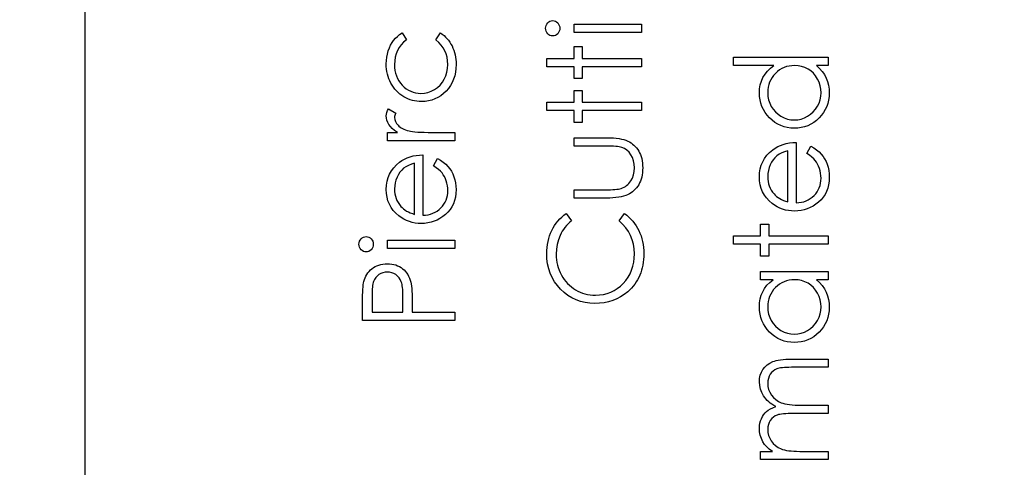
# Model space of a CAD drawing. Header units: inches. Extents: x 0.1 to 87.3, y 0.1 to 33.9.
# Tile 108 of 174: x 44.021 to 45.353, y 17.759 to 18.365. Entities that reach past the tile are written whole.
import ezdxf

# ---------------------------------------------------------------- set-up
doc = ezdxf.new("R2010")
doc.units = ezdxf.units.IN
doc.header["$MEASUREMENT"] = 0
doc.layers.add('DIMENSIONS', color=171, linetype='Continuous')
doc.styles.add('SLDTEXTSTYLE0', font='TXT', dxfattribs={"width": 0.75})
doc.dimstyles.new('SLDDIMSTYLE7', dxfattribs={"dimtxt": 0.125, "dimasz": 0.13, "dimexe": 0, "dimexo": 0.0625, "dimgap": 0.03125, "dimtad": 0, "dimtih": 1, "dimtoh": 1, "dimdec": 1, "dimrnd": 1e-09, "dimzin": 12, "dimdsep": 46, "dimtxsty": 'SLDTEXTSTYLE0', "dimsah": 1, "dimcen": 0.09, "dimadec": 0, "dimazin": 3, "dimtfac": 1, "dimtdec": 1, "dimtofl": 0, "dimtmove": 0, "dimatfit": 3, "dimfxl": 1, "dimfrac": 2, "dimtolj": 1, "dimtzin": 12, "dimarcsym": 0})

# ---------------------------------------------------------------- blocks, each defined once
blk = doc.blocks.new('_D_10')
at = {"layer": 'DIMENSIONS'}
for p, q in [((2.8197, 20.8042), (2.8197, 14.5427)), ((48.3846, 20.3884), (48.3846, 14.5427)), ((2.8197, 14.6677), (27.4208, 14.6677)), ((48.3846, 14.6677), (27.7909, 14.6677))]:
    blk.add_line(p, q, dxfattribs=at)
for centre, start, end in [((27.6426, 14.655), 153.4349, 206.5651), ((27.569, 14.655), 333.4349, 26.5651)]:
    blk.add_arc(centre, 0.2219, start, end, dxfattribs=at)
for points in [[(2.8197, 14.6677), (2.9497, 14.6477), (2.9497, 14.6877)], [(48.3846, 14.6677), (48.2546, 14.6877), (48.2546, 14.6477)]]:
    blk.add_solid(points, dxfattribs=at)
at = {"layer": 'DIMENSIONS', "insert": (27.4442, 14.7169), "char_height": 0.125, "attachment_point": 1, "style": 'SLDTEXTSTYLE0'}
blk.add_mtext('45.6', dxfattribs=at)

msp = doc.modelspace()

# ---------------------------------------------------------------- linework, layer by layer
at = {"color": 7, "linetype": 'Continuous'}
msp.add_line((44.10957, 16.36386), (44.10957, 20.59835), dxfattribs=at)
at = {"color": 7, "linetype": 'Continuous', "flags": 128}
for points in [[(44.73249, 18.35365), (44.73267, 18.35573), (44.73319, 18.35766), (44.73409, 18.35943), (44.73532, 18.36104), (44.7368, 18.36239), (44.73845, 18.36334), (44.74023, 18.36392), (44.74216, 18.36412), (44.74216, 18.36412), (44.74404, 18.36392), (44.74579, 18.36334), (44.74742, 18.36239), (44.74889, 18.36104), (44.75012, 18.35943), (44.75102, 18.35766), (44.75155, 18.35573), (44.75172, 18.35365), (44.75172, 18.35365), (44.75155, 18.3516), (44.75102, 18.34972), (44.75012, 18.34794), (44.74889, 18.34634), (44.74742, 18.34501), (44.74579, 18.34406), (44.74404, 18.34348), (44.74216, 18.34328), (44.74216, 18.34328), (44.74023, 18.34348), (44.73845, 18.34406), (44.7368, 18.34501), (44.73532, 18.34634), (44.73409, 18.34794), (44.73319, 18.34972), (44.73267, 18.3516), (44.73249, 18.35365)], [(44.53825, 18.34729), (44.54408, 18.3379), (44.54408, 18.3379), (44.54033, 18.33472), (44.53707, 18.33124), (44.53432, 18.32751), (44.53206, 18.3235), (44.53031, 18.3192), (44.52906, 18.31461), (44.52831, 18.30978), (44.52806, 18.30465), (44.52806, 18.30465), (44.52823, 18.30054), (44.52871, 18.29658), (44.52953, 18.29283), (44.53066, 18.28925), (44.53214, 18.28584), (44.53394, 18.28261), (44.53605, 18.27956), (44.5385, 18.27668), (44.54118, 18.27407), (44.54401, 18.27182), (44.54696, 18.26989), (44.55007, 18.26834), (44.5533, 18.26711), (44.55668, 18.26626), (44.56021, 18.26573), (44.56386, 18.26556), (44.56386, 18.26556), (44.56865, 18.26588), (44.5733, 18.26684), (44.57779, 18.26844), (44.58214, 18.27067), (44.58618, 18.27347), (44.58976, 18.27675), (44.59284, 18.28048), (44.59544, 18.28471), (44.59752, 18.28932), (44.599, 18.29418), (44.59987, 18.29931), (44.60017, 18.30472), (44.60017, 18.30472), (44.59992, 18.30968), (44.59917, 18.31441), (44.59792, 18.31889), (44.59617, 18.32318), (44.59391, 18.32721), (44.59116, 18.33099), (44.5879, 18.33457), (44.58415, 18.3379), (44.58415, 18.3379), (44.59031, 18.34729), (44.59031, 18.34729), (44.59274, 18.34559), (44.59504, 18.34373), (44.59719, 18.34173), (44.5992, 18.3396), (44.60107, 18.33735), (44.6028, 18.33492), (44.6044, 18.33237), (44.60586, 18.32969), (44.60716, 18.32688), (44.60829, 18.32398), (44.60924, 18.321), (44.61001, 18.31789), (44.61061, 18.31471), (44.61104, 18.31141), (44.61132, 18.30803), (44.61139, 18.30455), (44.61139, 18.30455), (44.61119, 18.29924), (44.61054, 18.29418), (44.60949, 18.28935), (44.60801, 18.28474), (44.60608, 18.28036), (44.60375, 18.2762), (44.601, 18.2723), (44.59782, 18.26861), (44.59434, 18.26526), (44.59068, 18.26238), (44.58683, 18.25993), (44.58282, 18.25792), (44.57859, 18.25634), (44.57421, 18.25524), (44.56962, 18.25457), (44.56487, 18.25434), (44.56487, 18.25434), (44.56164, 18.25444), (44.55846, 18.25477), (44.55533, 18.25527), (44.55227, 18.25602), (44.54927, 18.25695), (44.54631, 18.2581), (44.54343, 18.25945), (44.5406, 18.261), (44.53787, 18.26275), (44.53532, 18.26466), (44.53289, 18.26671), (44.53064, 18.26894), (44.52853, 18.27129), (44.52658, 18.27382), (44.52478, 18.27653), (44.52312, 18.27936), (44.52165, 18.28231), (44.52037, 18.28537), (44.51929, 18.2885), (44.51842, 18.29173), (44.51772, 18.29503), (44.51724, 18.29841), (44.51694, 18.30189), (44.51684, 18.30547), (44.51684, 18.30547), (44.51701, 18.30996), (44.51754, 18.31439), (44.51839, 18.31872), (44.51962, 18.32298), (44.52112, 18.32703), (44.52282, 18.33079), (44.52473, 18.33419), (44.52686, 18.3373), (44.52926, 18.34013), (44.53194, 18.34273), (44.53494, 18.34514), (44.53825, 18.34729)], [(44.77096, 18.34809), (44.77095, 18.35931), (44.77095, 18.35931), (44.8623, 18.35931), (44.8623, 18.35931), (44.8623, 18.34809), (44.8623, 18.34809), (44.77095, 18.34809)], [(44.73409, 18.30162), (44.73409, 18.31283), (44.73409, 18.31283), (44.77095, 18.31283), (44.77095, 18.31283), (44.77095, 18.32886), (44.77095, 18.32886), (44.78217, 18.32886), (44.78217, 18.32886), (44.78217, 18.31283), (44.78217, 18.31283), (44.8623, 18.31283), (44.8623, 18.31283), (44.8623, 18.30162), (44.8623, 18.30162), (44.78217, 18.30162), (44.78217, 18.30162), (44.78217, 18.28559), (44.78217, 18.28559), (44.77095, 18.28559), (44.77095, 18.28559), (44.77095, 18.30162), (44.77095, 18.30162), (44.73409, 18.30162)], [(44.98661, 18.31444), (45.11481, 18.31444), (45.11481, 18.31444), (45.11481, 18.30322), (45.11481, 18.30322), (45.09901, 18.30322), (45.09901, 18.30322), (45.10322, 18.29934), (45.10685, 18.29526), (45.10983, 18.2909), (45.11223, 18.28634), (45.11406, 18.28156), (45.11536, 18.27658), (45.11616, 18.27134), (45.11641, 18.26591), (45.11641, 18.26591), (45.11619, 18.26108), (45.11554, 18.25642), (45.11446, 18.25194), (45.11296, 18.24763), (45.111, 18.24352), (45.10863, 18.23957), (45.10582, 18.23581), (45.10257, 18.23223), (45.09901, 18.22895), (45.09528, 18.22612), (45.09135, 18.22374), (45.08722, 18.22176), (45.08291, 18.22024), (45.07843, 18.21916), (45.07374, 18.21851), (45.06889, 18.21828), (45.06889, 18.21828), (45.06413, 18.21851), (45.05952, 18.21916), (45.05511, 18.22026), (45.05086, 18.22181), (45.0468, 18.22379), (45.04292, 18.2262), (45.03919, 18.22905), (45.03566, 18.23236), (45.03243, 18.23596), (45.02962, 18.23977), (45.02725, 18.24372), (45.02532, 18.24788), (45.02379, 18.25221), (45.02271, 18.25672), (45.02209, 18.2614), (45.02186, 18.26626), (45.02186, 18.26626), (45.02216, 18.27184), (45.02306, 18.27715), (45.02457, 18.28219), (45.02667, 18.28694), (45.0294, 18.29143), (45.0327, 18.29566), (45.03664, 18.29956), (45.04114, 18.30322), (45.04114, 18.30322), (44.98661, 18.30322), (44.98661, 18.30322), (44.98661, 18.31444)], [(45.03308, 18.26641), (45.03338, 18.2615), (45.03426, 18.2568), (45.03573, 18.25229), (45.03779, 18.24796), (45.04039, 18.24395), (45.04345, 18.24037), (45.047, 18.23721), (45.05101, 18.23448), (45.05532, 18.23231), (45.05977, 18.23075), (45.06433, 18.2298), (45.06901, 18.2295), (45.06901, 18.2295), (45.07367, 18.22983), (45.07823, 18.23075), (45.08266, 18.23233), (45.08702, 18.23453), (45.09107, 18.23729), (45.09468, 18.24044), (45.09778, 18.24405), (45.10041, 18.24808), (45.10252, 18.25241), (45.10399, 18.2569), (45.10489, 18.26153), (45.1052, 18.26631), (45.1052, 18.26631), (45.10489, 18.27117), (45.10402, 18.2759), (45.10252, 18.28048), (45.10044, 18.28494), (45.09786, 18.28907), (45.09485, 18.29273), (45.09145, 18.29583), (45.08759, 18.29846), (45.08341, 18.30054), (45.07898, 18.30204), (45.0743, 18.30292), (45.06934, 18.30322), (45.06934, 18.30322), (45.06556, 18.30304), (45.06193, 18.30254), (45.05845, 18.30172), (45.05514, 18.30057), (45.05198, 18.29906), (45.04898, 18.29724), (45.04615, 18.29508), (45.04347, 18.29258), (45.04104, 18.28985), (45.03891, 18.28697), (45.03714, 18.28391), (45.03568, 18.28073), (45.03453, 18.27738), (45.03373, 18.27387), (45.03323, 18.27022), (45.03308, 18.26641)], [(44.73409, 18.24232), (44.73409, 18.25354), (44.73409, 18.25354), (44.77095, 18.25354), (44.77095, 18.25354), (44.77095, 18.26957), (44.77095, 18.26957), (44.78217, 18.26957), (44.78217, 18.26957), (44.78217, 18.25354), (44.78217, 18.25354), (44.8623, 18.25354), (44.8623, 18.25354), (44.8623, 18.24232), (44.8623, 18.24232), (44.78217, 18.24232), (44.78217, 18.24232), (44.78217, 18.2263), (44.78217, 18.2263), (44.77095, 18.2263), (44.77095, 18.2263), (44.77095, 18.24232), (44.77095, 18.24232), (44.73409, 18.24232)], [(44.51844, 18.20146), (44.51844, 18.21267), (44.51844, 18.21267), (44.53189, 18.21267), (44.53189, 18.21267), (44.52818, 18.21523), (44.52503, 18.21786), (44.52242, 18.22054), (44.52037, 18.22329), (44.51882, 18.22612), (44.51772, 18.22903), (44.51706, 18.23196), (44.51684, 18.23496), (44.51684, 18.23496), (44.51704, 18.23729), (44.51762, 18.23969), (44.51859, 18.24217), (44.51997, 18.24473), (44.51997, 18.24473), (44.52969, 18.23857), (44.52969, 18.23857), (44.52898, 18.23694), (44.52846, 18.23544), (44.52816, 18.23406), (44.52806, 18.23283), (44.52806, 18.23283), (44.52836, 18.23015), (44.52926, 18.2275), (44.53074, 18.22492), (44.53284, 18.22237), (44.53412, 18.22114), (44.53557, 18.21999), (44.5372, 18.21893), (44.53897, 18.21793), (44.5409, 18.21701), (44.54303, 18.21616), (44.54531, 18.21538), (44.54774, 18.21468), (44.54774, 18.21468), (44.54992, 18.2142), (44.55262, 18.2138), (44.55578, 18.21345), (44.55946, 18.21318), (44.56361, 18.21295), (44.5683, 18.2128), (44.57343, 18.2127), (44.57909, 18.21267), (44.57909, 18.21267), (44.60979, 18.21267), (44.60979, 18.21267), (44.60979, 18.20146), (44.60979, 18.20146), (44.51844, 18.20146)], [(44.77096, 18.12373), (44.77095, 18.13495), (44.77095, 18.13495), (44.81332, 18.13495), (44.81332, 18.13495), (44.81705, 18.13498), (44.82046, 18.13505), (44.82359, 18.1352), (44.82642, 18.1354), (44.82892, 18.13565), (44.83115, 18.13595), (44.83305, 18.1363), (44.83468, 18.13673), (44.83468, 18.13673), (44.83671, 18.13748), (44.83864, 18.13836), (44.84044, 18.13941), (44.84214, 18.14058), (44.84374, 18.14194), (44.84522, 18.14344), (44.8466, 18.14507), (44.84785, 18.14687), (44.84995, 18.1508), (44.85148, 18.15511), (44.85238, 18.15977), (44.85268, 18.16477), (44.85268, 18.16477), (44.85238, 18.16978), (44.85151, 18.17439), (44.85003, 18.1786), (44.84798, 18.1824), (44.84545, 18.18573), (44.84252, 18.18851), (44.83924, 18.19074), (44.83558, 18.19239), (44.83558, 18.19239), (44.83408, 18.19282), (44.83223, 18.19319), (44.83, 18.19352), (44.82739, 18.19379), (44.82441, 18.19399), (44.82108, 18.19412), (44.81738, 18.19422), (44.81332, 18.19425), (44.81332, 18.19425), (44.77095, 18.19425), (44.77095, 18.19425), (44.77095, 18.20546), (44.77095, 18.20546), (44.81542, 18.20546), (44.81542, 18.20546), (44.81996, 18.20539), (44.82421, 18.20519), (44.82819, 18.20484), (44.83188, 18.20434), (44.83526, 18.20371), (44.83834, 18.20293), (44.84114, 18.20201), (44.84367, 18.20096), (44.84597, 18.19975), (44.84815, 18.19843), (44.85021, 18.19692), (44.85213, 18.19532), (44.85391, 18.19354), (44.85559, 18.19164), (44.85712, 18.18959), (44.85852, 18.18738), (44.85977, 18.18506), (44.86087, 18.18258), (44.8618, 18.17995), (44.86255, 18.17719), (44.86315, 18.17426), (44.86358, 18.17121), (44.86383, 18.16803), (44.8639, 18.16467), (44.8639, 18.16467), (44.86383, 18.16134), (44.86358, 18.15814), (44.86315, 18.15508), (44.86255, 18.15215), (44.8618, 18.14937), (44.86087, 18.14674), (44.85977, 18.14424), (44.85852, 18.14189), (44.85712, 18.13968), (44.85556, 18.1376), (44.85391, 18.13568), (44.85211, 18.1339), (44.85015, 18.13227), (44.84808, 18.13079), (44.84587, 18.12944), (44.84354, 18.12824), (44.84099, 18.12719), (44.83814, 18.12626), (44.83496, 18.12549), (44.8315, 18.12486), (44.82772, 18.12436), (44.82366, 18.12401), (44.81928, 18.12381), (44.8146, 18.12373), (44.8146, 18.12373), (44.77095, 18.12373)], [(45.08597, 18.18428), (45.0912, 18.19425), (45.0912, 18.19425), (45.09538, 18.19179), (45.09914, 18.18916), (45.10247, 18.18636), (45.10537, 18.18335), (45.10792, 18.18017), (45.11013, 18.17682), (45.11203, 18.17324), (45.11358, 18.16948), (45.11481, 18.1655), (45.11571, 18.16127), (45.11624, 18.15679), (45.11641, 18.15205), (45.11641, 18.15205), (45.11619, 18.14679), (45.11551, 18.14184), (45.11438, 18.13718), (45.11281, 18.1328), (45.11078, 18.12874), (45.1083, 18.12496), (45.10537, 18.12145), (45.10199, 18.11827), (45.09833, 18.11542), (45.09455, 18.11294), (45.09065, 18.11086), (45.08664, 18.10916), (45.08248, 18.10781), (45.07825, 18.10686), (45.07387, 18.1063), (45.06939, 18.1061), (45.06939, 18.1061), (45.06518, 18.10628), (45.06107, 18.10676), (45.05709, 18.10758), (45.05321, 18.10873), (45.04946, 18.11021), (45.04583, 18.11201), (45.04229, 18.11417), (45.03889, 18.11662), (45.03889, 18.11662), (45.03491, 18.1201), (45.03145, 18.12386), (45.02852, 18.12789), (45.02612, 18.13222), (45.02427, 18.13683), (45.02294, 18.14171), (45.02214, 18.14687), (45.02186, 18.15233), (45.02186, 18.15233), (45.02214, 18.15794), (45.02299, 18.16327), (45.02439, 18.1683), (45.02637, 18.17304), (45.02887, 18.17749), (45.03198, 18.18165), (45.03563, 18.18553), (45.03984, 18.18911), (45.03984, 18.18911), (45.04312, 18.19142), (45.04658, 18.19339), (45.05026, 18.1951), (45.05411, 18.19647), (45.05817, 18.19758), (45.06243, 18.19838), (45.06688, 18.19885), (45.07154, 18.19905), (45.07154, 18.19905), (45.07154, 18.11732), (45.07154, 18.11732), (45.07515, 18.11755), (45.0786, 18.11805), (45.08188, 18.11885), (45.08499, 18.11995), (45.08792, 18.1213), (45.0907, 18.12296), (45.0933, 18.12491), (45.09576, 18.12714), (45.09796, 18.12959), (45.09989, 18.13217), (45.10151, 18.1349), (45.10284, 18.13778), (45.10387, 18.14078), (45.10459, 18.14394), (45.10504, 18.14722), (45.1052, 18.15065), (45.1052, 18.15065), (45.10507, 18.15401), (45.10467, 18.15729), (45.10399, 18.16054), (45.10304, 18.16375), (45.10189, 18.16683), (45.10056, 18.16966), (45.09906, 18.17224), (45.09738, 18.17459), (45.09535, 18.17687), (45.09278, 18.17925), (45.08965, 18.18173), (45.08596, 18.18428)], [(45.06032, 18.18783), (45.05589, 18.18651), (45.05196, 18.18488), (45.04845, 18.183), (45.04545, 18.18085), (45.0428, 18.17839), (45.04044, 18.17554), (45.03831, 18.17234), (45.03649, 18.16875), (45.03501, 18.16495), (45.03393, 18.16102), (45.03331, 18.15701), (45.03308, 18.1529), (45.03308, 18.1529), (45.0332, 18.14955), (45.03361, 18.14629), (45.03428, 18.14316), (45.03523, 18.14018), (45.03644, 18.13728), (45.03789, 18.13452), (45.03964, 18.1319), (45.04164, 18.12937), (45.04164, 18.12937), (45.0433, 18.12761), (45.04515, 18.12599), (45.04718, 18.12446), (45.04943, 18.12306), (45.05186, 18.12175), (45.05449, 18.12055), (45.05729, 18.11948), (45.06032, 18.1185), (45.06032, 18.1185), (45.06032, 18.18783)], [(44.58094, 18.16745), (44.58618, 18.17742), (44.58618, 18.17742), (44.59036, 18.17496), (44.59411, 18.17234), (44.59744, 18.16953), (44.60035, 18.16653), (44.6029, 18.16335), (44.60511, 18.15999), (44.60701, 18.15641), (44.60856, 18.15265), (44.60979, 18.14867), (44.61069, 18.14444), (44.61122, 18.13996), (44.61139, 18.13523), (44.61139, 18.13523), (44.61117, 18.12997), (44.61049, 18.12501), (44.60936, 18.12035), (44.60779, 18.11597), (44.60576, 18.11191), (44.60328, 18.10813), (44.60035, 18.10463), (44.59697, 18.10145), (44.59331, 18.09859), (44.58953, 18.09611), (44.58562, 18.09403), (44.58162, 18.09233), (44.57746, 18.09098), (44.57323, 18.09003), (44.56885, 18.08948), (44.56437, 18.08928), (44.56437, 18.08928), (44.56016, 18.08945), (44.55605, 18.08993), (44.55207, 18.09075), (44.54819, 18.09191), (44.54443, 18.09338), (44.5408, 18.09519), (44.53727, 18.09734), (44.53387, 18.09979), (44.53387, 18.09979), (44.52989, 18.10327), (44.52643, 18.10703), (44.5235, 18.11106), (44.5211, 18.11539), (44.51924, 18.12), (44.51792, 18.12488), (44.51712, 18.13004), (44.51684, 18.1355), (44.51684, 18.1355), (44.51712, 18.14111), (44.51797, 18.14644), (44.51937, 18.15148), (44.52135, 18.15621), (44.52385, 18.16067), (44.52696, 18.16482), (44.53061, 18.1687), (44.53482, 18.17229), (44.53482, 18.17229), (44.5381, 18.17459), (44.54155, 18.17657), (44.54524, 18.17827), (44.54909, 18.17965), (44.55315, 18.18075), (44.5574, 18.18155), (44.56186, 18.18203), (44.56652, 18.18223), (44.56652, 18.18223), (44.56652, 18.1005), (44.56652, 18.1005), (44.57012, 18.10072), (44.57358, 18.10122), (44.57686, 18.10202), (44.57997, 18.10312), (44.5829, 18.10448), (44.58567, 18.10613), (44.58828, 18.10808), (44.59073, 18.11031), (44.59294, 18.11276), (44.59486, 18.11534), (44.59649, 18.11807), (44.59782, 18.12095), (44.59885, 18.12396), (44.59957, 18.12711), (44.60002, 18.13039), (44.60017, 18.13382), (44.60017, 18.13382), (44.60005, 18.13718), (44.59965, 18.14046), (44.59897, 18.14371), (44.59802, 18.14692), (44.59687, 18.15), (44.59554, 18.15283), (44.59404, 18.15541), (44.59236, 18.15776), (44.59033, 18.16004), (44.58775, 18.16242), (44.58462, 18.1649), (44.58094, 18.16745)], [(44.5553, 18.17101), (44.55087, 18.16968), (44.54694, 18.16805), (44.54343, 18.16618), (44.54043, 18.16402), (44.53777, 18.16157), (44.53542, 18.15871), (44.53329, 18.15551), (44.53146, 18.15193), (44.52999, 18.14812), (44.52891, 18.14419), (44.52828, 18.14018), (44.52806, 18.13608), (44.52806, 18.13608), (44.52818, 18.13272), (44.52858, 18.12947), (44.52926, 18.12634), (44.53021, 18.12336), (44.53141, 18.12045), (44.53287, 18.1177), (44.53462, 18.11507), (44.53662, 18.11254), (44.53662, 18.11254), (44.53827, 18.11079), (44.54013, 18.10916), (44.54216, 18.10763), (44.54441, 18.10623), (44.54684, 18.10493), (44.54947, 18.10373), (44.55227, 18.10265), (44.5553, 18.10167), (44.5553, 18.10167), (44.5553, 18.17101)], [(44.76024, 18.1029), (44.76775, 18.09308), (44.76775, 18.09308), (44.76527, 18.09095), (44.76294, 18.08873), (44.76076, 18.0864), (44.75873, 18.08397), (44.75688, 18.08141), (44.75515, 18.07879), (44.7536, 18.07603), (44.7522, 18.07318), (44.74989, 18.06722), (44.74824, 18.06098), (44.74724, 18.05447), (44.74691, 18.04766), (44.74691, 18.04766), (44.74701, 18.0439), (44.74737, 18.0402), (44.74792, 18.03657), (44.74869, 18.03304), (44.74969, 18.02953), (44.7509, 18.02613), (44.75235, 18.0228), (44.754, 18.01952), (44.75585, 18.01636), (44.75786, 18.01341), (44.76001, 18.01063), (44.76231, 18.00802), (44.76477, 18.00559), (44.76737, 18.00336), (44.77013, 18.00131), (44.77303, 17.99943), (44.77606, 17.99776), (44.77919, 17.99633), (44.78242, 17.9951), (44.78575, 17.9941), (44.78916, 17.99332), (44.79264, 17.99277), (44.79624, 17.99242), (44.79992, 17.99232), (44.79992, 17.99232), (44.80546, 17.99257), (44.81074, 17.99332), (44.8158, 17.99455), (44.82063, 17.9963), (44.82522, 17.99853), (44.82957, 18.00129), (44.8337, 18.00452), (44.83758, 18.00825), (44.84112, 18.01235), (44.8442, 18.01674), (44.84677, 18.02137), (44.8489, 18.02625), (44.85056, 18.03141), (44.85173, 18.03682), (44.85246, 18.0425), (44.85268, 18.04844), (44.85268, 18.04844), (44.85236, 18.05497), (44.85138, 18.06123), (44.84975, 18.06722), (44.84748, 18.07295), (44.84455, 18.07838), (44.84097, 18.08357), (44.83673, 18.08845), (44.83185, 18.09308), (44.83185, 18.09308), (44.83929, 18.1029), (44.83929, 18.1029), (44.84232, 18.1005), (44.8452, 18.09794), (44.84788, 18.09526), (44.85038, 18.09243), (44.85271, 18.08945), (44.85486, 18.08632), (44.85684, 18.08304), (44.85864, 18.07964), (44.86025, 18.07611), (44.86165, 18.07248), (44.86283, 18.06874), (44.8638, 18.06489), (44.86453, 18.06096), (44.86508, 18.0569), (44.8654, 18.05277), (44.8655, 18.04851), (44.8655, 18.04851), (44.86543, 18.04448), (44.86515, 18.04055), (44.86473, 18.03674), (44.86413, 18.03304), (44.86338, 18.02943), (44.86242, 18.02595), (44.86132, 18.02257), (44.86005, 18.01929), (44.85859, 18.01611), (44.85697, 18.01306), (44.85516, 18.0101), (44.85321, 18.00725), (44.85108, 18.00452), (44.84878, 18.00189), (44.8463, 17.99936), (44.84364, 17.99695), (44.84364, 17.99695), (44.83891, 17.99325), (44.83393, 17.99002), (44.82872, 17.98729), (44.82329, 17.98506), (44.81758, 17.98333), (44.81164, 17.98211), (44.80548, 17.98135), (44.79907, 17.9811), (44.79907, 17.9811), (44.79234, 17.9814), (44.78588, 17.98231), (44.77969, 17.98381), (44.77378, 17.98591), (44.76815, 17.98859), (44.76277, 17.9919), (44.75768, 17.99578), (44.75285, 18.00028), (44.74844, 18.00524), (44.74464, 18.01048), (44.74143, 18.01604), (44.73878, 18.02189), (44.73672, 18.02805), (44.73527, 18.03451), (44.73439, 18.0413), (44.73409, 18.04836), (44.73409, 18.04836), (44.73419, 18.05267), (44.73452, 18.05688), (44.73507, 18.06096), (44.73582, 18.06494), (44.73677, 18.06882), (44.73795, 18.0726), (44.73935, 18.07628), (44.74096, 18.07984), (44.74276, 18.08327), (44.74474, 18.08655), (44.74689, 18.08968), (44.74922, 18.09263), (44.75172, 18.09544), (44.75438, 18.09809), (44.75723, 18.10057), (44.76024, 18.1029)], [(44.98661, 18.06123), (44.98661, 18.07245), (44.98661, 18.07245), (45.02346, 18.07245), (45.02346, 18.07245), (45.02346, 18.08848), (45.02346, 18.08848), (45.03468, 18.08848), (45.03468, 18.08848), (45.03468, 18.07245), (45.03468, 18.07245), (45.11481, 18.07245), (45.11481, 18.07245), (45.11481, 18.06123), (45.11481, 18.06123), (45.03468, 18.06123), (45.03468, 18.06123), (45.03468, 18.04521), (45.03468, 18.04521), (45.02346, 18.04521), (45.02346, 18.04521), (45.02346, 18.06123), (45.02346, 18.06123), (44.98661, 18.06123)], [(44.47998, 18.06118), (44.48016, 18.06326), (44.48068, 18.06519), (44.48158, 18.06697), (44.48281, 18.06857), (44.48429, 18.06992), (44.48594, 18.07087), (44.48772, 18.07145), (44.48965, 18.07165), (44.48965, 18.07165), (44.49152, 18.07145), (44.49328, 18.07087), (44.4949, 18.06992), (44.49638, 18.06857), (44.49761, 18.06697), (44.49851, 18.06519), (44.49904, 18.06326), (44.49921, 18.06118), (44.49921, 18.06118), (44.49904, 18.05913), (44.49851, 18.05725), (44.49761, 18.05547), (44.49638, 18.05387), (44.4949, 18.05254), (44.49328, 18.05159), (44.49152, 18.05102), (44.48965, 18.05082), (44.48965, 18.05082), (44.48772, 18.05102), (44.48594, 18.05159), (44.48429, 18.05254), (44.48281, 18.05387), (44.48158, 18.05547), (44.48068, 18.05725), (44.48016, 18.05913), (44.47998, 18.06118)], [(44.51844, 18.05562), (44.51844, 18.06684), (44.51844, 18.06684), (44.60979, 18.06684), (44.60979, 18.06684), (44.60979, 18.05562), (44.60979, 18.05562), (44.51844, 18.05562)], [(44.48479, 17.95787), (44.48479, 17.98238), (44.48479, 17.98238), (44.48481, 17.98744), (44.48491, 17.99207), (44.48506, 17.99628), (44.48526, 18.00006), (44.48551, 18.00339), (44.48584, 18.00632), (44.48622, 18.0088), (44.48667, 18.01085), (44.48667, 18.01085), (44.48742, 18.01343), (44.48834, 18.01588), (44.48945, 18.01821), (44.49072, 18.02044), (44.49218, 18.02252), (44.49378, 18.0245), (44.49558, 18.02635), (44.49756, 18.02808), (44.49969, 18.02966), (44.50197, 18.03101), (44.50434, 18.03216), (44.50687, 18.03311), (44.50955, 18.03384), (44.51233, 18.03436), (44.51526, 18.03469), (44.51832, 18.03479), (44.51832, 18.03479), (44.5214, 18.03469), (44.52433, 18.03436), (44.52713, 18.03386), (44.52979, 18.03314), (44.53231, 18.03219), (44.53469, 18.03106), (44.53695, 18.02971), (44.53905, 18.02815), (44.541, 18.02643), (44.54281, 18.02452), (44.54443, 18.02247), (44.54589, 18.02027), (44.54716, 18.01789), (44.54829, 18.01536), (44.54924, 18.01268), (44.55004, 18.00985), (44.55004, 18.00985), (44.55052, 18.0075), (44.55094, 18.00467), (44.55129, 18.00139), (44.5516, 17.99763), (44.5518, 17.99342), (44.55197, 17.98877), (44.55207, 17.98363), (44.5521, 17.97802), (44.5521, 17.97802), (44.5521, 17.96908), (44.5521, 17.96908), (44.60979, 17.96908), (44.60979, 17.96908), (44.60979, 17.95787), (44.60979, 17.95787), (44.48479, 17.95787)], [(44.49761, 17.96908), (44.53928, 17.96908), (44.53928, 17.96908), (44.53955, 17.99097), (44.53955, 17.99097), (44.53953, 17.99418), (44.5394, 17.99715), (44.53923, 17.99991), (44.53897, 18.00246), (44.53865, 18.00477), (44.53825, 18.00687), (44.5378, 18.00872), (44.53725, 18.01038), (44.53592, 18.01328), (44.53427, 18.01588), (44.53221, 18.01811), (44.52984, 18.02004), (44.52721, 18.02159), (44.5244, 18.0227), (44.52147, 18.02335), (44.51837, 18.02357), (44.51837, 18.02357), (44.51536, 18.02335), (44.51246, 18.0227), (44.5097, 18.02159), (44.50707, 18.02004), (44.5047, 18.01814), (44.50269, 18.01599), (44.50104, 18.01351), (44.49976, 18.01078), (44.49926, 18.00922), (44.49881, 18.00745), (44.49846, 18.00542), (44.49816, 18.00319), (44.49791, 18.00071), (44.49773, 17.99803), (44.49763, 17.9951), (44.49761, 17.99195), (44.49761, 17.99195), (44.49761, 17.96908)], [(45.02347, 18.02437), (45.11481, 18.02437), (45.11481, 18.02437), (45.11481, 18.01316), (45.11481, 18.01316), (45.09901, 18.01316), (45.09901, 18.01316), (45.10322, 18.00927), (45.10685, 18.00519), (45.10983, 18.00084), (45.11223, 17.99628), (45.11406, 17.9915), (45.11536, 17.98651), (45.11616, 17.98128), (45.11641, 17.97585), (45.11641, 17.97585), (45.11619, 17.97101), (45.11554, 17.96636), (45.11446, 17.96187), (45.11296, 17.95757), (45.111, 17.95346), (45.10863, 17.9495), (45.10582, 17.94575), (45.10257, 17.94217), (45.09901, 17.93889), (45.09528, 17.93606), (45.09135, 17.93368), (45.08722, 17.9317), (45.08291, 17.93017), (45.07843, 17.9291), (45.07374, 17.92844), (45.06889, 17.92822), (45.06889, 17.92822), (45.06413, 17.92844), (45.05952, 17.9291), (45.05511, 17.9302), (45.05086, 17.93175), (45.0468, 17.93373), (45.04292, 17.93613), (45.03919, 17.93899), (45.03566, 17.94229), (45.03243, 17.9459), (45.02962, 17.9497), (45.02725, 17.95366), (45.02532, 17.95782), (45.02379, 17.96215), (45.02271, 17.96666), (45.02209, 17.97134), (45.02186, 17.9762), (45.02186, 17.9762), (45.02214, 17.98178), (45.02296, 17.98709), (45.02437, 17.99212), (45.02629, 17.99688), (45.02885, 18.00136), (45.03203, 18.00559), (45.03588, 18.0095), (45.04037, 18.01316), (45.04037, 18.01316), (45.02346, 18.01316), (45.02346, 18.01316), (45.02346, 18.02437)], [(45.03308, 17.97635), (45.03338, 17.97144), (45.03426, 17.96673), (45.03573, 17.96222), (45.03779, 17.95789), (45.04039, 17.95389), (45.04345, 17.9503), (45.047, 17.94715), (45.05101, 17.94442), (45.05532, 17.94224), (45.05977, 17.94069), (45.06433, 17.93974), (45.06901, 17.93944), (45.06901, 17.93944), (45.07367, 17.93976), (45.07823, 17.94069), (45.08266, 17.94227), (45.08702, 17.94447), (45.09107, 17.94723), (45.09468, 17.95038), (45.09778, 17.95399), (45.10041, 17.95802), (45.10252, 17.96235), (45.10399, 17.96683), (45.10489, 17.97146), (45.1052, 17.97625), (45.1052, 17.97625), (45.10489, 17.9811), (45.10402, 17.98584), (45.10252, 17.99042), (45.10044, 17.99488), (45.09786, 17.99901), (45.09485, 18.00266), (45.09145, 18.00577), (45.08759, 18.0084), (45.08341, 18.01048), (45.07898, 18.01198), (45.0743, 18.01286), (45.06934, 18.01316), (45.06934, 18.01316), (45.06556, 18.01298), (45.06193, 18.01248), (45.05845, 18.01165), (45.05514, 18.0105), (45.05198, 18.009), (45.04898, 18.00717), (45.04615, 18.00502), (45.04347, 18.00251), (45.04104, 17.99978), (45.03891, 17.9969), (45.03714, 17.99385), (45.03568, 17.99067), (45.03453, 17.98731), (45.03373, 17.98381), (45.03323, 17.98015), (45.03308, 17.97635)], [(45.02347, 17.76957), (45.02346, 17.78078), (45.02346, 17.78078), (45.03934, 17.78078), (45.03934, 17.78078), (45.03523, 17.78389), (45.03173, 17.78704), (45.02882, 17.79022), (45.02649, 17.79345), (45.02649, 17.79345), (45.02447, 17.79799), (45.02301, 17.80264), (45.02216, 17.8074), (45.02186, 17.81228), (45.02186, 17.81228), (45.02204, 17.81559), (45.02251, 17.81879), (45.02334, 17.82192), (45.02449, 17.82495), (45.02592, 17.82783), (45.02755, 17.83041), (45.0294, 17.83274), (45.03145, 17.83477), (45.03386, 17.8366), (45.03676, 17.83833), (45.04009, 17.8399), (45.04392, 17.84136), (45.04392, 17.84136), (45.04129, 17.84286), (45.03884, 17.84446), (45.03654, 17.84616), (45.03441, 17.84794), (45.03243, 17.84982), (45.0306, 17.85177), (45.02895, 17.85383), (45.02747, 17.85598), (45.02502, 17.86044), (45.02326, 17.86509), (45.02221, 17.86988), (45.02186, 17.87486), (45.02186, 17.87486), (45.02216, 17.87944), (45.02304, 17.88375), (45.02452, 17.88778), (45.02659, 17.89154), (45.0292, 17.89492), (45.03228, 17.89785), (45.03583, 17.9003), (45.03984, 17.90228), (45.04209, 17.9031), (45.04462, 17.90381), (45.04743, 17.90441), (45.05048, 17.90491), (45.05379, 17.90528), (45.05737, 17.90556), (45.06122, 17.90573), (45.06533, 17.90578), (45.06533, 17.90578), (45.11481, 17.90578), (45.11481, 17.90578), (45.11481, 17.89457), (45.11481, 17.89457), (45.06528, 17.89457), (45.06528, 17.89457), (45.06178, 17.89454), (45.05855, 17.89444), (45.05562, 17.89427), (45.05296, 17.89404), (45.05058, 17.89374), (45.0485, 17.89336), (45.0467, 17.89294), (45.0452, 17.89244), (45.04259, 17.89119), (45.04027, 17.88956), (45.03821, 17.88755), (45.03641, 17.88518), (45.03496, 17.8825), (45.03391, 17.87954), (45.03328, 17.87636), (45.03308, 17.87291), (45.03308, 17.87291), (45.03341, 17.86867), (45.03433, 17.86464), (45.03591, 17.86076), (45.03809, 17.85708), (45.04079, 17.85373), (45.04392, 17.85087), (45.04748, 17.84849), (45.05143, 17.84659), (45.05369, 17.84581), (45.05629, 17.84514), (45.05925, 17.84459), (45.06258, 17.84411), (45.06621, 17.84376), (45.07021, 17.84348), (45.07457, 17.84333), (45.07928, 17.84328), (45.07928, 17.84328), (45.11481, 17.84328), (45.11481, 17.84328), (45.11481, 17.83207), (45.11481, 17.83207), (45.06836, 17.83207), (45.06836, 17.83207), (45.06443, 17.83204), (45.0608, 17.83194), (45.05752, 17.83177), (45.05456, 17.83154), (45.05193, 17.83124), (45.04966, 17.83089), (45.04768, 17.83046), (45.04605, 17.82996), (45.04325, 17.82874), (45.04074, 17.82711), (45.03854, 17.82508), (45.03661, 17.82268), (45.03506, 17.81997), (45.03396, 17.81699), (45.03331, 17.81379), (45.03308, 17.81033), (45.03308, 17.81033), (45.03338, 17.80627), (45.03431, 17.80234), (45.03583, 17.79854), (45.03796, 17.79488), (45.04062, 17.79153), (45.0437, 17.78862), (45.04718, 17.78619), (45.05108, 17.78424), (45.05329, 17.78344), (45.05577, 17.78274), (45.05852, 17.78214), (45.06155, 17.78166), (45.06483, 17.78126), (45.06841, 17.78101), (45.07224, 17.78083), (45.07637, 17.78078), (45.07637, 17.78078), (45.11481, 17.78078), (45.11481, 17.78078), (45.11481, 17.76957), (45.11481, 17.76957), (45.02346, 17.76957)]]:
    msp.add_lwpolyline(points, dxfattribs=at)

# ---------------------------------------------------------------- dimensions: what is measured, and where the dimension line sits
at = {"layer": 'DIMENSIONS'}
dim = msp.add_linear_dim(base=(2.81968, 14.66772), p1=(48.38457, 20.43835), p2=(2.81968, 20.85419), angle=0, text='(<>)', dimstyle='SLDDIMSTYLE7', dxfattribs=at)
dim.commit()
dim.dimension.update_dxf_attribs({"geometry": '_D_10', "text_midpoint": (27.60583, 14.66772), "dimtype": 160})

doc.saveas('drawing.dxf')
